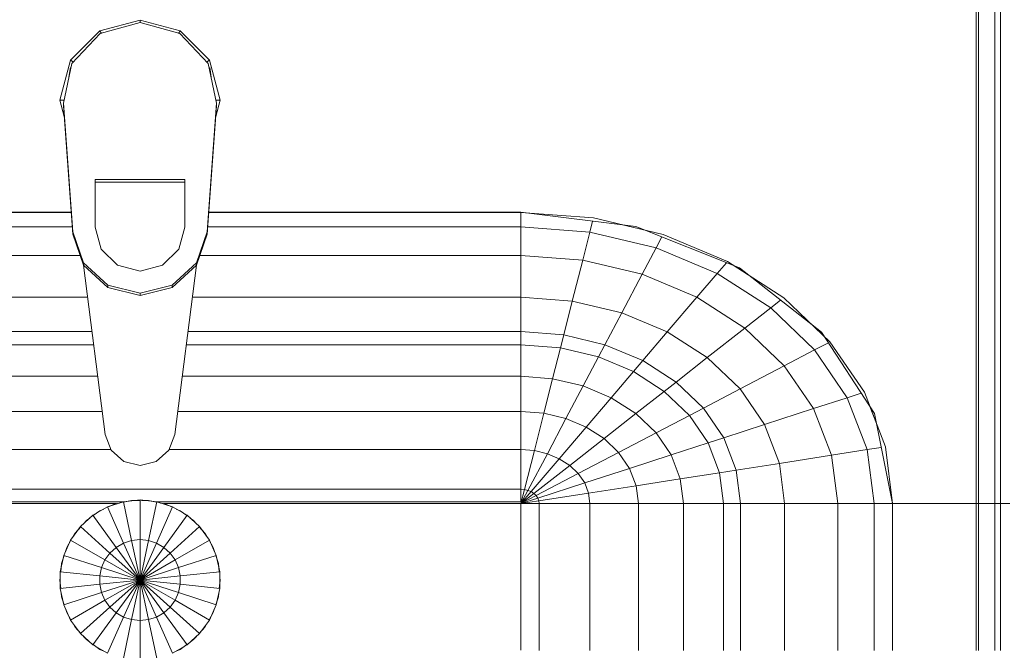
# Model space of a CAD drawing. Header units: millimetres. Extents: x 19580 to 41622, y 4748 to 42776.
# Tile 24 of 65: x 21750 to 22057, y 42347 to 42544. Entities that reach past the tile are written whole.
import ezdxf

# ---------------------------------------------------------------- set-up
doc = ezdxf.new("R2010")
doc.units = ezdxf.units.MM
doc.layers.add('M-EQPM-____-OTLN', color=50, linetype='Continuous', lineweight=20)

# ---------------------------------------------------------------- blocks, each defined once
blk = doc.blocks.new('Прямая форма - 83 new-608916-В_Этаж 01_Отопление')
at = {"layer": 'M-EQPM-____-OTLN', "color": 9}
for p, q in [((260.87, 0), (260.87, -183.24)), ((260.84, -183.27), (260.84, 0)), ((261.6, -183.27), (261.6, 0)), ((266.64, -183.27), (266.64, 0)), ((268.48, -183.27), (268.48, 0)), ((0, -32.32), (-12.5, -35.67)), ((0, -33.04), (-12.47, -36.48)), ((0, -33.04), (0, -32.32)), ((12.5, -35.67), (0, -32.32)), ((12.47, -36.48), (0, -33.04)), ((-12.5, -35.67), (-21.65, -44.82)), ((-12.47, -36.48), (-21.3, -45.8)), ((-12.5, -35.67), (-12.03, -36.48)), ((12.03, -36.48), (12.5, -35.67)), ((21.3, -45.79), (12.47, -36.48)), ((12.5, -35.67), (21.65, -44.82)), ((-25, -57.32), (-21.65, -44.82)), ((-23.89, -58.26), (-21.3, -45.8)), ((-21.65, -44.82), (-20.82, -45.3)), ((21.65, -44.82), (20.82, -45.3)), ((23.89, -58.26), (21.3, -45.79)), ((21.65, -44.82), (25, -57.32)), ((-21.73, -47.12), (-22.2, -50.13)), ((22.2, -50.13), (21.73, -47.12)), ((-23.65, -62.37), (-25, -57.32)), ((-25, -57.32), (-23.7, -57.32)), ((-23.89, -59.01), (-23.89, -58.26)), ((-20.95, -98.41), (-23.89, -58.26)), ((20.95, -98.41), (23.89, -58.26)), ((25, -57.32), (23.65, -62.37)), ((25, -57.32), (23.7, -57.32)), ((23.89, -59.01), (23.89, -58.26)), ((-23.89, -59.01), (-20.95, -99.15)), ((23.89, -59.01), (20.95, -99.15)), ((-14, -82.11), (14, -82.11)), ((-14, -96.93), (-14, -82.11)), ((14, -82.86), (-14, -82.86)), ((14, -82.11), (14, -96.93)), ((-21.4, -92.28), (-118.83, -92.28)), ((-118.83, -92.32), (-21.39, -92.32)), ((21.39, -92.32), (118.83, -92.32)), ((118.83, -92.28), (21.4, -92.28)), ((154.66, -96.74), (118.83, -92.28)), ((118.83, -92.32), (118.83, -96.84)), ((118.83, -92.32), (141.45, -94.07)), ((118.83, -96.84), (118.83, -92.32)), ((141.2, -95.06), (140.32, -98.51)), ((141.45, -94.07), (163.2, -99.24)), ((-21.06, -96.84), (-118.83, -96.84)), ((-12.12, -103.8), (-14, -96.93)), ((14, -96.93), (12.12, -103.8)), ((118.83, -96.84), (21.06, -96.84)), ((118.83, -96.84), (118.83, -105.76)), ((140.32, -98.51), (118.83, -96.84)), ((118.83, -105.76), (118.83, -96.84)), ((157.58, -97.91), (150.5, -96.22)), ((186.98, -109.66), (154.66, -96.74)), ((-20.95, -99.15), (-20.95, -98.41)), ((-20.95, -98.41), (-17.66, -108.08)), ((-17.66, -108.83), (-20.95, -99.15)), ((17.66, -108.08), (20.95, -98.41)), ((20.95, -99.15), (17.66, -108.83)), ((20.95, -99.15), (20.95, -98.41)), ((140.32, -98.51), (138.11, -107.25)), ((160.99, -103.42), (140.32, -98.51)), ((162.8, -99.99), (160.99, -103.42)), ((163.2, -99.24), (183.25, -107.65)), ((-7, -108.84), (-12.12, -103.8)), ((12.12, -103.8), (7, -108.84)), ((160.99, -103.42), (156.64, -111.66)), ((180.04, -111.41), (160.99, -103.42)), ((-18.71, -105.76), (-118.83, -105.76)), ((118.83, -105.76), (18.71, -105.76)), ((118.83, -105.76), (118.83, -118.79)), ((138.11, -107.25), (118.83, -105.76)), ((118.83, -118.79), (118.83, -105.76)), ((138.11, -107.25), (134.86, -120.03)), ((156.64, -111.66), (138.11, -107.25)), ((-17.66, -108.08), (-10.06, -115.03)), ((-17.66, -108.83), (-17.66, -108.08)), ((-10.06, -115.78), (-17.66, -108.83)), ((-17.64, -108.83), (-10.91, -161.71)), ((0, -110.68), (-7, -108.84)), ((7, -108.84), (0, -110.68)), ((10.06, -115.03), (17.66, -108.08)), ((17.66, -108.83), (10.06, -115.78)), ((10.91, -161.71), (17.64, -108.83)), ((17.66, -108.83), (17.66, -108.08)), ((182.92, -108.03), (180.04, -111.41)), ((183.25, -107.65), (200.82, -118.96)), ((189.8, -111.86), (185.36, -109.01)), ((212.64, -129.78), (186.98, -109.66)), ((156.64, -111.66), (150.29, -123.7)), ((173.73, -118.82), (156.64, -111.66)), ((180.04, -111.41), (173.73, -118.82)), ((196.74, -122.16), (180.04, -111.41)), ((-10.06, -115.03), (0, -117.56)), ((-10.06, -115.78), (-10.06, -115.03)), ((0, -118.3), (-10.06, -115.78)), ((0, -117.56), (10.06, -115.03)), ((10.06, -115.78), (0, -118.3)), ((10.06, -115.78), (10.06, -115.03)), ((-16.37, -118.79), (-118.83, -118.79)), ((0, -118.3), (0, -117.56)), ((118.83, -118.79), (16.37, -118.79)), ((118.83, -118.79), (118.83, -129.56)), ((134.86, -120.03), (118.83, -118.79)), ((118.83, -129.56), (118.83, -118.79)), ((173.73, -118.82), (164.5, -129.66)), ((188.7, -128.46), (173.73, -118.82)), ((199.83, -119.73), (196.74, -122.16)), ((200.82, -118.96), (215.24, -132.74)), ((134.86, -120.03), (132.18, -130.59)), ((150.29, -123.7), (134.86, -120.03)), ((196.74, -122.16), (188.7, -128.46)), ((210.44, -135.26), (196.74, -122.16)), ((150.29, -123.7), (145.03, -133.65)), ((164.5, -129.66), (150.29, -123.7)), ((188.7, -128.46), (176.96, -137.68)), ((200.99, -140.21), (188.7, -128.46)), ((213.45, -131.03), (209.86, -127.6)), ((-15, -129.56), (-118.83, -129.56)), ((118.83, -129.56), (15, -129.56)), ((118.83, -129.56), (118.83, -133.71)), ((132.18, -130.59), (118.83, -129.56)), ((118.83, -133.71), (118.83, -129.56)), ((132.18, -130.59), (131.15, -134.66)), ((145.03, -133.65), (132.18, -130.59)), ((164.5, -129.66), (156.87, -138.61)), ((176.96, -137.68), (164.5, -129.66)), ((229.11, -155.13), (212.64, -129.78)), ((-14.47, -133.71), (-118.83, -133.71)), ((118.83, -133.71), (14.47, -133.71)), ((118.83, -133.71), (118.83, -143.5)), ((131.15, -134.66), (118.83, -133.71)), ((118.83, -143.5), (118.83, -133.71)), ((131.15, -134.66), (128.72, -144.27)), ((143.01, -137.48), (131.15, -134.66)), ((145.03, -133.65), (143.01, -137.48)), ((156.87, -138.61), (145.03, -133.65)), ((214.73, -133.01), (210.44, -135.26)), ((215.24, -132.74), (225.96, -148.47)), ((143.01, -137.48), (138.23, -146.53)), ((153.93, -142.06), (143.01, -137.48)), ((176.96, -137.68), (167.24, -145.29)), ((187.18, -147.45), (176.96, -137.68)), ((210.44, -135.26), (200.99, -140.21)), ((220.62, -150.2), (210.44, -135.26)), ((156.87, -138.61), (153.93, -142.06)), ((167.24, -145.29), (156.87, -138.61)), ((200.99, -140.21), (187.18, -147.45)), ((210.13, -153.61), (200.99, -140.21)), ((-13.23, -143.5), (-118.83, -143.5)), ((118.83, -143.5), (13.23, -143.5)), ((118.83, -143.5), (118.83, -154.51)), ((128.72, -144.27), (118.83, -143.5)), ((118.83, -154.51), (118.83, -143.5)), ((128.72, -144.27), (125.98, -155.06)), ((138.23, -146.53), (128.72, -144.27)), ((153.93, -142.06), (146.99, -150.2)), ((163.51, -148.22), (153.93, -142.06)), ((138.23, -146.53), (132.86, -156.7)), ((146.99, -150.2), (138.23, -146.53)), ((167.24, -145.29), (163.51, -148.22)), ((175.76, -153.43), (167.24, -145.29)), ((146.99, -150.2), (139.2, -159.35)), ((154.68, -155.15), (146.99, -150.2)), ((163.51, -148.22), (154.68, -155.15)), ((171.37, -155.74), (163.51, -148.22)), ((187.18, -147.45), (175.76, -153.43)), ((194.78, -158.6), (187.18, -147.45)), ((220.62, -150.2), (210.13, -153.61)), ((224.98, -148.78), (220.62, -150.2)), ((226.89, -166.41), (220.62, -150.2)), ((225.96, -148.47), (232.55, -165.53)), ((175.76, -153.43), (171.37, -155.74)), ((182.09, -162.72), (175.76, -153.43)), ((229.73, -158.23), (227.69, -152.95)), ((-11.83, -154.51), (-118.83, -154.51)), ((118.83, -154.51), (11.83, -154.51)), ((118.83, -154.51), (118.83, -166.38)), ((125.98, -155.06), (118.83, -154.51)), ((118.83, -166.38), (118.83, -154.51)), ((125.98, -155.06), (123.03, -166.71)), ((132.86, -156.7), (125.98, -155.06)), ((154.68, -155.15), (144.76, -162.93)), ((160.98, -161.18), (154.68, -155.15)), ((171.37, -155.74), (160.98, -161.18)), ((177.21, -164.3), (171.37, -155.74)), ((210.13, -153.61), (194.78, -158.6)), ((215.75, -168.15), (210.13, -153.61)), ((234.78, -183.24), (229.11, -155.13)), ((132.86, -156.7), (127.07, -167.67)), ((139.2, -159.35), (130.79, -169.23)), ((139.2, -159.35), (132.86, -156.7)), ((144.76, -162.93), (139.2, -159.35)), ((194.78, -158.6), (182.09, -162.72)), ((199.45, -170.69), (194.78, -158.6)), ((-10.91, -161.71), (-9.03, -166.6)), ((9.03, -166.6), (10.91, -161.71)), ((160.98, -161.18), (149.32, -167.29)), ((165.67, -168.05), (160.98, -161.18)), ((182.09, -162.72), (177.21, -164.3)), ((185.98, -172.79), (182.09, -162.72)), ((144.76, -162.93), (134.05, -171.33)), ((149.32, -167.29), (144.76, -162.93)), ((177.21, -164.3), (165.67, -168.05)), ((180.8, -173.6), (177.21, -164.3)), ((231.25, -165.73), (226.89, -166.41)), ((232.55, -165.53), (234.78, -183.27)), ((-9.11, -166.38), (-118.83, -166.38)), ((-9.03, -166.6), (-5.09, -170.07)), ((5.09, -170.07), (9.03, -166.6)), ((118.83, -166.38), (9.11, -166.38)), ((118.83, -166.38), (118.83, -178.78)), ((123.03, -166.71), (118.83, -166.38)), ((118.83, -178.78), (118.83, -166.38)), ((123.03, -166.71), (119.94, -178.86)), ((127.07, -167.67), (121.02, -179.12)), ((127.07, -167.67), (123.03, -166.71)), ((130.79, -169.23), (127.07, -167.67)), ((149.32, -167.29), (136.73, -173.89)), ((152.71, -172.26), (149.32, -167.29)), ((165.67, -168.05), (152.71, -172.26)), ((168.55, -175.51), (165.67, -168.05)), ((215.75, -168.15), (199.45, -170.69)), ((226.89, -166.41), (215.75, -168.15)), ((217.65, -183.27), (215.75, -168.15)), ((229.01, -183.27), (226.89, -166.41)), ((-5.09, -170.07), (0, -171.32)), ((0, -171.32), (5.09, -170.07)), ((130.79, -169.23), (122.01, -179.53)), ((134.05, -171.33), (122.88, -180.09)), ((134.05, -171.33), (130.79, -169.23)), ((136.73, -173.89), (134.05, -171.33)), ((199.45, -170.69), (185.98, -172.79)), ((201.03, -183.27), (199.45, -170.69)), ((136.73, -173.89), (123.59, -180.77)), ((138.72, -176.81), (136.73, -173.89)), ((152.71, -172.26), (138.72, -176.81)), ((154.8, -177.66), (152.71, -172.26)), ((180.8, -173.6), (168.55, -175.51)), ((185.98, -172.79), (180.8, -173.6)), ((182.02, -183.27), (180.8, -173.6)), ((187.3, -183.27), (185.98, -172.79)), ((138.72, -176.81), (124.12, -181.55)), ((139.94, -179.98), (138.72, -176.81)), ((154.8, -177.66), (139.94, -179.98)), ((168.55, -175.51), (154.8, -177.66)), ((155.5, -183.27), (154.8, -177.66)), ((169.53, -183.27), (168.55, -175.51)), ((118.83, -178.78), (-118.83, -178.78)), ((118.83, -178.78), (118.83, -182.73)), ((119.94, -178.86), (118.83, -178.78)), ((118.83, -182.73), (118.83, -178.78)), ((119.94, -178.86), (118.83, -183.27)), ((121.02, -179.12), (118.83, -183.27)), ((122.01, -179.53), (118.83, -183.27)), ((122.88, -180.09), (118.83, -183.27)), ((123.59, -180.77), (118.83, -183.27)), ((121.02, -179.12), (119.94, -178.86)), ((122.01, -179.53), (121.02, -179.12)), ((122.88, -180.09), (122.01, -179.53)), ((123.59, -180.77), (122.88, -180.09)), ((124.12, -181.55), (123.59, -180.77)), ((139.94, -179.98), (124.45, -182.4)), ((140.36, -183.27), (139.94, -179.98)), ((-118.83, -182.73), (-5.2, -182.73)), ((-7.32, -183.27), (-118.83, -183.27)), ((-5.2, -182.68), (-10.17, -184.3)), ((-10.11, -184.42), (-7.73, -183.36)), ((-7.73, -183.36), (-6.44, -183.09)), ((0, -182.13), (-5.2, -182.68)), ((-5.2, -182.68), (-2.62, -194.79)), ((-5.17, -182.82), (-2.61, -182.27)), ((-2.61, -182.27), (0, -182.27)), ((5.2, -182.68), (0, -182.13)), ((0, -182.13), (0, -194.51)), ((0.49, -182.27), (2.61, -182.27)), ((2.61, -182.27), (5.17, -182.82)), ((2.62, -194.79), (5.2, -182.68)), ((10.17, -184.3), (5.2, -182.68)), ((5.34, -182.73), (118.83, -182.73)), ((6.44, -183.09), (7.73, -183.36)), ((118.83, -183.27), (7.32, -183.27)), ((7.73, -183.36), (10.11, -184.42)), ((124.12, -181.55), (118.83, -183.27)), ((124.45, -182.4), (118.83, -183.27)), ((118.83, -229.07), (118.83, -183.27)), ((118.83, -183.27), (124.56, -183.27)), ((124.56, -183.27), (118.83, -183.27)), ((118.83, -183.27), (118.83, -229.07)), ((124.45, -182.4), (124.12, -181.55)), ((124.56, -183.27), (124.45, -182.4)), ((124.56, -229.09), (124.56, -183.27)), ((124.56, -183.27), (140.36, -183.27)), ((140.36, -183.27), (124.56, -183.27)), ((140.36, -229.09), (140.36, -183.27)), ((140.36, -183.27), (155.5, -183.27)), ((155.5, -183.27), (140.36, -183.27)), ((155.5, -229.09), (155.5, -183.27)), ((155.5, -183.27), (169.53, -183.27)), ((169.53, -183.27), (155.5, -183.27)), ((169.53, -229.09), (169.53, -183.27)), ((169.53, -183.27), (182.02, -183.27)), ((182.02, -183.27), (169.53, -183.27)), ((182.02, -229.09), (182.02, -183.27)), ((182.02, -183.27), (187.3, -183.27)), ((187.3, -183.27), (182.02, -183.27)), ((187.3, -229.09), (187.3, -183.27)), ((187.3, -183.27), (201.03, -183.27)), ((201.03, -183.27), (187.3, -183.27)), ((201.03, -229.09), (201.03, -183.27)), ((201.03, -183.27), (217.65, -183.27)), ((217.65, -183.27), (201.03, -183.27)), ((217.65, -229.09), (217.65, -183.27)), ((217.65, -183.27), (229.01, -183.27)), ((229.01, -183.27), (217.65, -183.27)), ((229.01, -229.09), (229.01, -183.27)), ((229.01, -183.27), (234.78, -183.27)), ((234.78, -183.27), (229.01, -183.27)), ((260.84, -183.24), (234.78, -183.24)), ((234.78, -229.09), (234.78, -183.27)), ((234.78, -183.27), (260.84, -183.27)), ((260.84, -229.09), (260.84, -183.27)), ((261.6, -183.27), (260.87, -183.27)), ((260.87, -183.27), (261.6, -183.27)), ((266.64, -183.27), (261.6, -183.27)), ((261.6, -229.09), (261.6, -183.27)), ((261.6, -183.27), (266.64, -183.27)), ((268.48, -183.27), (266.64, -183.27)), ((266.64, -229.09), (266.64, -183.27)), ((266.64, -183.27), (268.48, -183.27)), ((271.3, -183.27), (268.48, -183.27)), ((268.48, -229.09), (268.48, -183.27)), ((268.48, -183.27), (271.3, -183.27)), ((-14.69, -186.91), (-18.58, -190.41)), ((-10.17, -184.3), (-14.69, -186.91)), ((-14.69, -186.91), (-7.42, -196.92)), ((-14.61, -187.02), (-12.5, -185.48)), ((-12.5, -185.48), (-11.3, -184.95)), ((-10.17, -184.3), (-5.13, -195.6)), ((5.13, -195.6), (10.17, -184.3)), ((7.42, -196.92), (14.69, -186.91)), ((14.69, -186.91), (10.17, -184.3)), ((11.3, -184.95), (12.5, -185.48)), ((12.5, -185.48), (14.61, -187.02)), ((18.58, -190.41), (14.69, -186.91)), ((-18.58, -190.41), (-21.65, -194.63)), ((-18.58, -190.41), (-9.38, -198.69)), ((-17.6, -189.53), (-16.73, -188.56)), ((-16.73, -188.56), (-15.67, -187.79)), ((9.38, -198.69), (18.58, -190.41)), ((15.67, -187.79), (16.73, -188.56)), ((16.73, -188.56), (17.6, -189.53)), ((21.65, -194.63), (18.58, -190.41)), ((-20.88, -193.58), (-20.23, -192.44)), ((-20.23, -192.44), (-18.48, -190.5)), ((18.48, -190.5), (20.23, -192.44)), ((20.23, -192.44), (20.88, -193.58)), ((-21.65, -194.63), (-23.78, -199.41)), ((-22.84, -196.97), (-21.53, -194.7)), ((-21.65, -194.63), (-10.93, -200.82)), ((-5.13, -195.6), (-7.42, -196.92)), ((-2.62, -194.79), (-5.13, -195.6)), ((-5.13, -195.6), (0, -207.13)), ((0, -194.51), (-2.62, -194.79)), ((-2.62, -194.79), (0, -207.13)), ((2.62, -194.79), (0, -194.51)), ((0, -194.51), (0, -207.13)), ((0, -207.13), (2.62, -194.79)), ((0, -207.13), (5.13, -195.6)), ((5.13, -195.6), (2.62, -194.79)), ((7.42, -196.92), (5.13, -195.6)), ((10.93, -200.82), (21.65, -194.63)), ((21.53, -194.7), (22.84, -196.97)), ((23.78, -199.41), (21.65, -194.63)), ((-23.78, -199.41), (-24.86, -204.52)), ((-24.45, -201.94), (-23.65, -199.45)), ((-23.78, -199.41), (-12, -203.23)), ((-23.24, -198.21), (-22.84, -196.97)), ((-9.38, -198.69), (-10.93, -200.82)), ((-7.42, -196.92), (-9.38, -198.69)), ((-9.38, -198.69), (0, -207.13)), ((-7.42, -196.92), (0, -207.13)), ((0, -207.13), (7.42, -196.92)), ((0, -207.13), (9.38, -198.69)), ((9.38, -198.69), (7.42, -196.92)), ((10.93, -200.82), (9.38, -198.69)), ((12, -203.23), (23.78, -199.41)), ((22.84, -196.97), (23.24, -198.21)), ((23.65, -199.45), (24.45, -201.94)), ((24.86, -204.52), (23.78, -199.41)), ((-24.73, -204.54), (-24.45, -201.94)), ((-10.93, -200.82), (-12, -203.23)), ((-10.93, -200.82), (0, -207.13)), ((0, -207.13), (10.93, -200.82)), ((12, -203.23), (10.93, -200.82)), ((24.45, -201.94), (24.73, -204.54)), ((-24.86, -204.52), (-12.55, -205.82)), ((-24.86, -204.52), (-24.86, -209.75)), ((-12, -203.23), (-12.55, -205.82)), ((-12, -203.23), (0, -207.13)), ((0, -207.13), (12, -203.23)), ((12.55, -205.82), (12, -203.23)), ((12.55, -205.82), (24.86, -204.52)), ((24.86, -209.75), (24.86, -204.52)), ((-25, -207.13), (-24.92, -206.38)), ((-24.73, -209.73), (-25, -207.13)), ((-24.86, -209.75), (-12.55, -208.45)), ((-12.55, -205.82), (0, -207.13)), ((-12.55, -205.82), (-12.55, -208.45)), ((-12.55, -208.45), (0, -207.13)), ((-12.55, -208.45), (-12, -211.04)), ((-12, -211.04), (0, -207.13)), ((-10.93, -213.45), (0, -207.13)), ((-9.38, -215.58), (0, -207.13)), ((-7.42, -217.35), (0, -207.13)), ((-5.13, -218.67), (0, -207.13)), ((-2.62, -219.48), (0, -207.13)), ((0, -207.13), (12.55, -205.82)), ((0, -207.13), (12.55, -208.45)), ((0, -207.13), (12, -211.04)), ((0, -207.13), (10.93, -213.45)), ((0, -207.13), (9.38, -215.58)), ((0, -207.13), (7.42, -217.35)), ((0, -207.13), (5.13, -218.67)), ((0, -207.13), (2.62, -219.48)), ((0, -207.13), (0, -219.76)), ((12, -211.04), (12.55, -208.45)), ((12.55, -208.45), (12.55, -205.82)), ((12.55, -208.45), (24.86, -209.75)), ((25, -207.13), (24.73, -209.73)), ((24.92, -206.38), (25, -207.13)), ((-24.86, -209.75), (-23.78, -214.86)), ((-24.45, -212.33), (-24.59, -211.03)), ((-23.78, -214.86), (-12, -211.04)), ((-12, -211.04), (-10.93, -213.45)), ((10.93, -213.45), (12, -211.04)), ((12, -211.04), (23.78, -214.86)), ((23.78, -214.86), (24.86, -209.75)), ((24.59, -211.03), (24.45, -212.33)), ((-23.65, -214.82), (-24.45, -212.33)), ((-23.78, -214.86), (-21.65, -219.63)), ((-21.65, -219.63), (-10.93, -213.45)), ((-10.93, -213.45), (-9.38, -215.58)), ((9.38, -215.58), (10.93, -213.45)), ((10.93, -213.45), (21.65, -219.63)), ((21.65, -219.63), (23.78, -214.86)), ((24.45, -212.33), (23.65, -214.82)), ((-22.84, -217.3), (-23.24, -216.06)), ((-21.53, -219.57), (-22.84, -217.3)), ((-18.58, -223.86), (-9.38, -215.58)), ((-14.69, -227.36), (-7.42, -217.35)), ((-9.38, -215.58), (-7.42, -217.35)), ((-7.42, -217.35), (-5.13, -218.67)), ((5.13, -218.67), (7.42, -217.35)), ((7.42, -217.35), (9.38, -215.58)), ((7.42, -217.35), (14.69, -227.36)), ((9.38, -215.58), (18.58, -223.86)), ((22.84, -217.3), (21.53, -219.57)), ((23.24, -216.06), (22.84, -217.3)), ((-21.65, -219.63), (-18.58, -223.86)), ((-20.23, -221.83), (-20.88, -220.69)), ((-10.17, -229.97), (-5.13, -218.67)), ((-5.2, -231.59), (-2.62, -219.48)), ((-5.13, -218.67), (-2.62, -219.48)), ((-2.62, -219.48), (0, -219.76)), ((0, -219.76), (2.62, -219.48)), ((0, -219.76), (0, -232.13)), ((2.62, -219.48), (5.13, -218.67)), ((2.62, -219.48), (5.2, -231.59)), ((5.13, -218.67), (10.17, -229.97)), ((18.58, -223.86), (21.65, -219.63)), ((20.88, -220.69), (20.23, -221.83)), ((-18.48, -223.77), (-20.23, -221.83)), ((-18.58, -223.86), (-14.69, -227.36)), ((14.69, -227.36), (18.58, -223.86)), ((20.23, -221.83), (18.48, -223.77)), ((-16.73, -225.71), (-17.6, -224.74)), ((-15.67, -226.48), (-16.73, -225.71)), ((-12.5, -228.79), (-14.61, -227.25)), ((14.61, -227.25), (12.5, -228.79)), ((16.73, -225.71), (15.67, -226.48)), ((17.6, -224.74), (16.73, -225.71)), ((-14.69, -227.36), (-10.17, -229.97)), ((-11.3, -229.32), (-12.5, -228.79)), ((10.17, -229.97), (14.69, -227.36)), ((12.5, -228.79), (11.3, -229.32))]:
    blk.add_line(p, q, dxfattribs=at)
blk = doc.blocks.new('Прямая форма - FU - 054-608917-В_Этаж 01_Отопление')
blk.add_blockref('Прямая форма - 83 new-608916-В_Этаж 01_Отопление', (0, 0))
blk = doc.blocks.new('83 new_ifc_RVT-1-В_Этаж 01_Отопление')
at = {"layer": 'M-EQPM-____-OTLN', "color": 9, "lineweight": 20}
blk.add_blockref('Прямая форма - FU - 054-608917-В_Этаж 01_Отопление', (21787.83, 42575.83), dxfattribs=at)

msp = doc.modelspace()

# ---------------------------------------------------------------- block references
at = {"lineweight": 9}
msp.add_blockref('83 new_ifc_RVT-1-В_Этаж 01_Отопление', (0, 0), dxfattribs=at)

doc.saveas('drawing.dxf')
